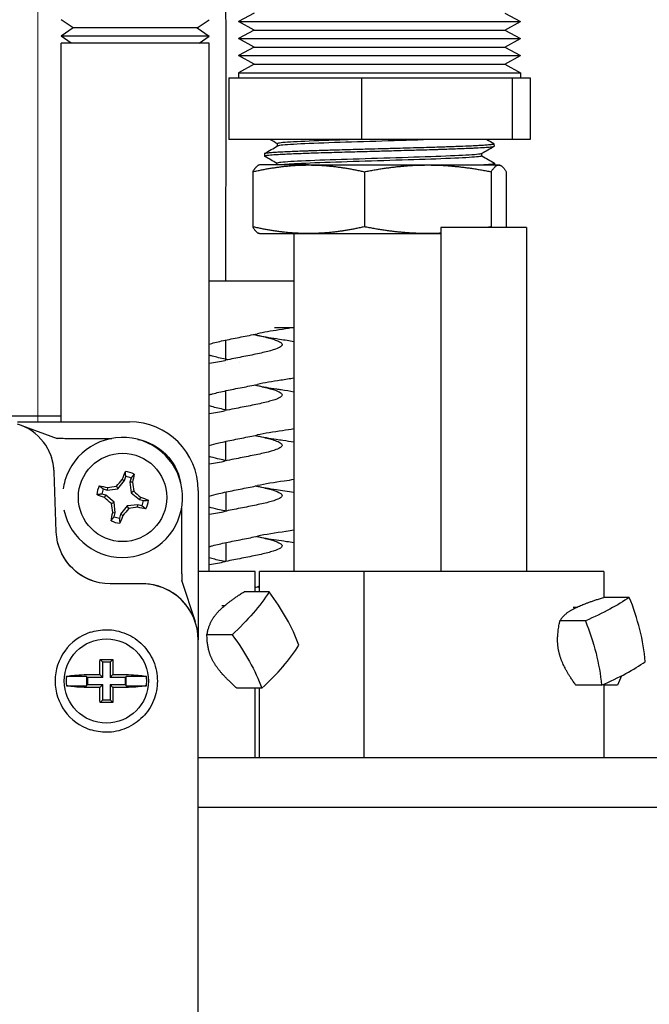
# Model space of a CAD drawing. Extents: x 1 to 669, y 0 to 417.
# Tile 67 of 256: x 115.75 to 118.05, y 267.82 to 271.41. Entities that reach past the tile are written whole.
import ezdxf

# ---------------------------------------------------------------- set-up
doc = ezdxf.new("R2010")
doc.units = 0
doc.header["$LTSCALE"] = 12
doc.header["$MEASUREMENT"] = 0
doc.layers.get('0').update_dxf_attribs({"linetype": 'CONTINUOUS'})
doc.layers.add('X', color=1, linetype='CONTINUOUS')

# ---------------------------------------------------------------- blocks, each defined once
blk = doc.blocks.new('GASTRAIN')
at = {"layer": 'X', "lineweight": 0}
blk.add_line((86.5487, 286.24), (86.5487, 283.5596), dxfattribs=at)

msp = doc.modelspace()

# ---------------------------------------------------------------- linework, layer by layer
at = {"layer": 'X'}
for p, q in [((116.60933, 271.43289), (116.55236, 271.40183)), ((117.52338, 271.43289), (117.58036, 271.40183)), ((115.94966, 271.37843), (115.90566, 271.40863)), ((116.40166, 271.37843), (116.44566, 271.40863)), ((116.55236, 271.40183), (117.5773, 271.40183)), ((116.60933, 271.37076), (116.55236, 271.40183)), ((117.52338, 271.37076), (117.58036, 271.40183)), ((117.5773, 271.40183), (117.58036, 271.40183)), ((115.94966, 271.37843), (115.90566, 271.34823)), ((115.97656, 271.37843), (115.94966, 271.37843)), ((116.40166, 271.37843), (115.97656, 271.37843)), ((116.40166, 271.37843), (116.44566, 271.34823)), ((116.60933, 271.37076), (116.55236, 271.33969)), ((116.60933, 271.37076), (117.52066, 271.37076)), ((117.52066, 271.37076), (117.52338, 271.37076)), ((117.52338, 271.37076), (117.58036, 271.33969)), ((115.9378, 271.34823), (115.90566, 271.34823)), ((115.94225, 271.32311), (115.90566, 271.34823)), ((115.9378, 271.32311), (115.90566, 271.32311)), ((115.90566, 269.94278), (115.90566, 271.32311)), ((116.44566, 271.34823), (115.9378, 271.34823)), ((116.44566, 271.32311), (115.9378, 271.32311)), ((116.40907, 271.32311), (116.44566, 271.34823)), ((116.44566, 269.39756), (116.44566, 271.32311)), ((116.55236, 271.33969), (117.5773, 271.33969)), ((116.60933, 271.30863), (116.55236, 271.33969)), ((117.52338, 271.30863), (117.58036, 271.33969)), ((117.5773, 271.33969), (117.58036, 271.33969)), ((116.60933, 271.30863), (116.55236, 271.27756)), ((116.60933, 271.30863), (117.52066, 271.30863)), ((117.52066, 271.30863), (117.52338, 271.30863)), ((117.52338, 271.30863), (117.58036, 271.27756)), ((116.55236, 271.27756), (117.5773, 271.27756)), ((116.60933, 271.2465), (116.55236, 271.27756)), ((116.60933, 271.2465), (116.55236, 271.21543)), ((116.60933, 271.2465), (117.52066, 271.2465)), ((117.52066, 271.2465), (117.52338, 271.2465)), ((117.52338, 271.2465), (117.58036, 271.27756)), ((117.52338, 271.2465), (117.58036, 271.21543)), ((117.5773, 271.27756), (117.58036, 271.27756)), ((116.55236, 271.21543), (117.58036, 271.21543)), ((116.55236, 271.21543), (116.55236, 271.19696)), ((117.58036, 271.21543), (117.58036, 271.19696)), ((116.51718, 271.19696), (117.00107, 271.19696)), ((116.51718, 271.19696), (116.51718, 270.97196)), ((117.00107, 271.19696), (117.55024, 271.19696)), ((117.00107, 271.19696), (117.00107, 270.97196)), ((117.55024, 271.19696), (117.61553, 271.19696)), ((117.55024, 271.19696), (117.55024, 270.97196)), ((117.61553, 271.19696), (117.61553, 270.97196)), ((117.00107, 270.97196), (116.51718, 270.97196)), ((116.69409, 270.948), (116.69409, 270.95662)), ((117.55024, 270.97196), (117.00107, 270.97196)), ((117.48394, 270.95661), (117.48425, 270.94661)), ((117.61553, 270.97196), (117.55024, 270.97196)), ((116.64766, 270.92089), (116.64735, 270.91091)), ((117.43975, 270.91196), (117.43975, 270.92059)), ((116.69187, 270.87896), (116.69187, 270.8852)), ((117.48616, 270.88519), (117.48636, 270.87896)), ((116.60397, 270.85433), (116.60397, 270.65359)), ((116.62886, 270.87896), (116.62624, 270.87801)), ((116.80768, 270.87896), (116.62886, 270.87896)), ((116.80768, 270.87896), (117.24258, 270.87896)), ((117.01139, 270.85433), (117.01139, 270.65359)), ((117.24258, 270.87896), (117.50126, 270.87896)), ((117.47378, 270.85433), (117.47378, 270.65359)), ((117.50126, 270.87896), (117.50386, 270.87896)), ((117.50386, 270.87896), (117.50647, 270.87801)), ((117.52874, 270.85433), (117.52874, 270.65359)), ((117.60285, 270.65126), (117.29035, 270.65126)), ((117.29035, 270.65126), (117.29035, 269.39756)), ((117.60285, 270.65126), (117.60285, 269.39756)), ((116.62886, 270.62896), (116.62624, 270.62991)), ((116.62886, 270.62896), (116.80768, 270.62896)), ((116.75386, 270.62896), (116.75386, 269.39756)), ((116.80768, 270.62896), (117.24258, 270.62896)), ((117.24258, 270.62896), (117.29035, 270.62896)), ((116.75386, 270.45547), (116.44566, 270.45547)), ((116.75386, 270.28507), (116.68417, 270.28507)), ((115.90566, 269.96326), (115.70611, 269.96326)), ((115.74665, 269.94278), (116.15525, 269.94278)), ((115.76225, 269.92897), (115.89065, 269.88224)), ((115.94147, 269.88229), (116.08985, 269.88229)), ((115.88012, 269.76047), (115.8801, 269.76078)), ((115.88774, 269.54215), (115.88012, 269.76047)), ((116.13722, 269.72853), (116.14143, 269.74298)), ((116.1604, 269.73745), (116.1562, 269.72301)), ((116.07467, 269.70328), (116.07384, 269.69373)), ((116.10726, 269.70798), (116.11274, 269.69801)), ((116.11274, 269.69801), (116.13722, 269.72853)), ((116.12872, 269.73296), (116.13722, 269.72853)), ((116.16574, 269.72218), (116.1562, 269.72301)), ((116.1562, 269.72301), (116.16047, 269.68411)), ((116.06831, 269.67476), (116.05387, 269.67897)), ((116.0594, 269.69794), (116.07384, 269.69373)), ((116.06389, 269.66626), (116.06831, 269.67476)), ((116.09884, 269.65028), (116.06831, 269.67476)), ((116.07384, 269.69373), (116.11274, 269.69801)), ((116.17044, 269.68959), (116.16047, 269.68411)), ((116.16047, 269.68411), (116.19099, 269.65962)), ((116.19542, 269.66813), (116.19099, 269.65962)), ((116.40525, 269.69278), (116.40525, 269.14758)), ((116.08887, 269.6448), (116.09884, 269.65028)), ((116.10311, 269.61138), (116.09884, 269.65028)), ((116.14657, 269.63638), (116.12209, 269.60585)), ((116.18547, 269.64065), (116.14657, 269.63638)), ((116.15205, 269.62641), (116.14657, 269.63638)), ((116.18464, 269.63111), (116.18547, 269.64065)), ((116.19991, 269.63645), (116.18547, 269.64065)), ((116.19099, 269.65962), (116.20544, 269.65542)), ((116.34475, 269.62739), (116.34475, 269.41695)), ((116.09357, 269.61221), (116.10311, 269.61138)), ((116.09891, 269.59694), (116.10311, 269.61138)), ((116.12209, 269.60585), (116.11788, 269.59141)), ((116.13059, 269.60143), (116.12209, 269.60585)), ((116.61316, 269.39756), (116.40525, 269.39756)), ((116.61316, 269.32329), (116.61316, 269.39756)), ((117.0091, 269.39756), (116.62886, 269.39756)), ((116.62886, 269.32329), (116.62886, 269.39756)), ((117.76367, 269.39756), (117.0091, 269.39756)), ((117.0091, 269.39756), (117.0091, 268.71756)), ((117.8841, 269.39756), (117.76367, 269.39756)), ((117.8841, 269.39756), (117.8841, 269.30291)), ((116.20059, 269.35223), (116.0844, 269.35223)), ((116.20141, 269.35223), (116.20059, 269.35223)), ((116.34493, 269.36526), (116.39405, 269.21436)), ((116.66383, 269.32329), (116.57242, 269.32329)), ((116.49101, 269.27256), (116.50187, 269.27256)), ((117.97695, 269.30291), (117.88404, 269.30291)), ((117.77303, 269.26758), (117.78766, 269.26758)), ((117.81714, 269.21703), (117.72423, 269.21703)), ((116.52874, 269.16673), (116.43733, 269.16673)), ((116.40525, 265.46155), (116.40525, 269.14758)), ((116.04736, 269.07626), (116.05732, 269.0663)), ((116.08388, 269.0663), (116.05732, 269.0663)), ((116.05732, 269.01118), (116.05732, 269.0663)), ((116.08388, 269.0663), (116.09384, 269.07626)), ((116.08388, 269.0663), (116.08388, 269.01118)), ((116.0208, 269.02153), (116.04698, 269.02153)), ((116.04698, 269.02153), (116.04698, 269.0477)), ((116.04698, 269.02153), (116.05732, 269.01118)), ((116.08388, 269.01118), (116.09422, 269.02153)), ((116.09422, 269.0477), (116.09422, 269.02153)), ((116.09422, 269.02153), (116.1204, 269.02153)), ((116.49101, 269.02256), (116.49452, 269.02256)), ((115.99848, 269.0149), (115.92464, 269.0149)), ((116.0022, 269.01118), (115.99848, 269.0149)), ((115.99848, 269.0149), (115.99848, 268.9809)), ((115.99848, 268.9809), (116.0022, 268.98463)), ((116.05732, 269.01118), (116.0022, 269.01118)), ((116.0022, 269.01118), (116.0022, 268.98463)), ((116.0022, 268.98463), (116.05732, 268.98463)), ((116.05732, 268.98463), (116.04698, 268.97428)), ((116.05732, 268.92951), (116.05732, 268.98463)), ((116.13899, 269.01118), (116.08388, 269.01118)), ((116.08388, 268.98463), (116.08388, 268.92951)), ((116.09422, 268.97428), (116.08388, 268.98463)), ((116.08388, 268.98463), (116.13899, 268.98463)), ((116.14272, 269.0149), (116.13899, 269.01118)), ((116.13899, 269.01118), (116.13899, 268.98463)), ((116.13899, 268.98463), (116.14272, 268.9809)), ((116.14272, 268.9809), (116.14272, 269.0149)), ((116.21656, 269.0149), (116.14272, 269.0149)), ((117.8756, 268.98224), (117.78269, 268.98224)), ((117.8841, 268.98596), (117.8841, 268.71756)), ((117.93479, 268.98224), (117.8841, 268.98224)), ((115.92464, 268.9809), (115.99848, 268.9809)), ((116.04698, 268.97428), (116.0208, 268.97428)), ((116.04698, 268.9481), (116.04698, 268.97428)), ((116.09422, 268.97428), (116.09422, 268.9481)), ((116.1204, 268.97428), (116.09422, 268.97428)), ((116.14272, 268.9809), (116.21656, 268.9809)), ((116.63725, 268.97182), (116.54584, 268.97182)), ((116.61316, 268.71756), (116.61316, 268.97182)), ((116.62886, 268.71756), (116.62886, 268.97182)), ((116.05732, 268.92951), (116.04736, 268.91955)), ((116.05732, 268.92951), (116.08388, 268.92951)), ((116.09384, 268.91955), (116.08388, 268.92951)), ((121.57109, 268.71756), (116.40525, 268.71756)), ((116.40525, 268.53826), (121.63039, 268.53826))]:
    msp.add_line(p, q, dxfattribs=at)
for centre, radius in [((116.12965, 269.66719), 0.161), ((116.0706, 268.9979), 0.15354)]:
    msp.add_circle(centre, radius, dxfattribs=at)
for centre, radius, start, end in [((116.15525, 269.69278), 0.25, 0, 90), ((116.12965, 269.66719), 0.21875, 192.05558, 163.76718), ((116.12965, 269.66719), 0.0948, 63.60432, 83.93005), ((116.12965, 269.66719), 0.07669, 66.3656, 81.16876), ((116.12965, 269.66719), 0.21875, 163.76718, 171.94442), ((116.12965, 269.66719), 0.0948, 153.60432, 173.93005), ((116.12965, 269.66719), 0.07669, 156.3656, 171.16876), ((116.12965, 269.66719), 0.07669, 336.3656, 351.16876), ((116.12965, 269.66719), 0.0948, 333.60432, 353.93005), ((116.12965, 269.66719), 0.07669, 246.3656, 261.16876), ((116.12965, 269.66719), 0.0948, 243.60432, 263.93005), ((116.0706, 268.9979), 0.18701, 108.40848, 251.59152), ((116.0706, 268.9979), 0.14694, 173.35605, 186.64395), ((116.0706, 268.9979), 0.14694, 360, 6.64395), ((116.0706, 268.9979), 0.14694, 353.35605, 360)]:
    msp.add_arc(centre, radius, start, end, dxfattribs=at)
for centre, major_axis, ratio, start_param, end_param in [((115.69119, 269.75374), (-0.13136, -0.13603), 0.9993381, 2.3739786, 3.6121447), ((115.69119, 269.75464), (-0.18493, 0.03939), 0.9948313, -2.8980094, -2.4556155), ((116.20045, 269.14744), (-0.14486, -0.14486), 0.999315, 2.3565371, 3.9266482), ((116.20191, 269.14786), (0.04541, -0.19933), 0.9943396, 1.8901414, 2.9188066), ((116.28975, 269.22584), (-0.45976, 0.39673), 0.5619584, -2.3553586, -1.940715), ((117.57081, 269.18552), (-0.28749, 0.53491), 0.6880216, -2.1323021, -1.7176586), ((116.27646, 269.0501), (0.53057, 0.29541), 0.4513955, -1.0968617, -0.6822182), ((117.52014, 269.02519), (0.58928, 0.14672), 0.2516876, -0.9873315, -0.5726879)]:
    msp.add_ellipse(centre, major_axis=major_axis, ratio=ratio, start_param=start_param, end_param=end_param, dxfattribs=at)
at = {"layer": 'X', "extrusion": (2.22628e-16, -2.71171e-31, -1)}
msp.add_ellipse((116.14778, 269.68532), major_axis=(0.13936, 0.13936), ratio=0.9987828, start_param=-0.593124, end_param=0.5931194, dxfattribs=at)
at = {"layer": 'X', "extrusion": (1.68564e-16, 2.60505e-17, -1)}
for centre, major_axis in [((116.13932, 269.66438), (0.05041, 0.17313)), ((116.11999, 269.67001), (-0.05041, -0.17313))]:
    msp.add_ellipse(centre, major_axis=major_axis, ratio=0.1736482, start_param=-1.2145844, end_param=-1.0268805, dxfattribs=at)
at = {"layer": 'X', "extrusion": (0, 0, -1)}
for centre, major_axis in [((116.11999, 269.67001), (-0.05041, -0.17313)), ((116.13932, 269.66438), (0.05041, 0.17313))]:
    msp.add_ellipse(centre, major_axis=major_axis, ratio=0.1736482, start_param=-2.1147121, end_param=-1.9270083, dxfattribs=at)
at = {"layer": 'X', "extrusion": (1.1914e-16, -3.46926e-16, -1)}
for centre, major_axis in [((116.12684, 269.65753), (0.17313, -0.05041)), ((116.13247, 269.67686), (-0.17313, 0.05041))]:
    msp.add_ellipse(centre, major_axis=major_axis, ratio=0.1736482, start_param=-2.1147121, end_param=-1.9270083, dxfattribs=at)
at = {"layer": 'X', "extrusion": (1.49579e-16, 3.30342e-16, -1)}
for centre, major_axis in [((116.12836, 269.67897), (0.17913, 0.01967)), ((116.13095, 269.65542), (-0.17913, -0.01967))]:
    msp.add_ellipse(centre, major_axis=major_axis, ratio=0.1736482, start_param=-1.8560885, end_param=-1.6697683, dxfattribs=at)
at = {"layer": 'X', "extrusion": (1.43698e-16, 5.66629e-17, -1)}
msp.add_ellipse((116.12043, 269.6746), major_axis=(0.11275, 0.14058), ratio=0.1737535, start_param=-1.47182, end_param=-1.2855012, dxfattribs=at)
at = {"layer": 'X', "extrusion": (6.60301e-17, -2.99211e-17, -1)}
msp.add_ellipse((116.14141, 269.66849), major_axis=(0.01967, -0.17913), ratio=0.173754, start_param=-1.8560915, end_param=-1.6697726, dxfattribs=at)
at = {"layer": 'X', "extrusion": (3.48905e-16, 3.61253e-16, -1)}
for centre, major_axis in [((116.13247, 269.67686), (-0.17313, 0.05041)), ((116.12684, 269.65753), (0.17313, -0.05041))]:
    msp.add_ellipse(centre, major_axis=major_axis, ratio=0.1736482, start_param=-1.2145844, end_param=-1.0268805, dxfattribs=at)
at = {"layer": 'X', "extrusion": (7.28143e-17, -1.84801e-16, -1)}
for centre, major_axis in [((116.12224, 269.65795), (-0.14057, 0.11275)), ((116.13707, 269.67644), (0.14057, -0.11275))]:
    msp.add_ellipse(centre, major_axis=major_axis, ratio=0.1736482, start_param=-1.4718244, end_param=-1.2855042, dxfattribs=at)
at = {"layer": 'X', "extrusion": (6.60309e-17, -2.9921e-17, -1)}
msp.add_ellipse((116.1179, 269.6659), major_axis=(-0.01967, 0.17913), ratio=0.1737519, start_param=-1.8560914, end_param=-1.6697726, dxfattribs=at)
at = {"layer": 'X', "extrusion": (1.43698e-16, 5.66626e-17, -1)}
msp.add_ellipse((116.13888, 269.65979), major_axis=(-0.11275, -0.14058), ratio=0.1737524, start_param=-1.4718201, end_param=-1.2855012, dxfattribs=at)
at = {"layer": 'X', "extrusion": (2.22628e-16, 1.25725e-30, -1)}
msp.add_ellipse((116.08453, 269.54915), major_axis=(-0.13683, -0.1417), ratio=0.9993381, start_param=-0.767614, end_param=0.767614, dxfattribs=at)
at = {"layer": 'X', "extrusion": (2.22628e-16, -2.95823e-31, -1)}
msp.add_ellipse((116.08433, 269.54894), major_axis=(0.14152, -0.13666), ratio=0.999707, start_param=1.0249269, end_param=2.1166657, dxfattribs=at)
at = {"layer": 'X', "extrusion": (2.22102e-16, 1.12791e-17, -1)}
msp.add_ellipse((116.16794, 269.24501), major_axis=(-0.53057, -0.29541), ratio=0.4513955, start_param=-2.4593745, end_param=-2.044731, dxfattribs=at)
at = {"layer": 'X', "extrusion": (2.18521e-16, -3.66677e-17, -1)}
msp.add_ellipse((117.46168, 269.25997), major_axis=(-0.58928, -0.14672), ratio=0.2516876, start_param=-2.5689047, end_param=-2.1542612, dxfattribs=at)
at = {"layer": 'X', "extrusion": (2.69888e-16, 1.20193e-17, -1)}
msp.add_ellipse((117.41101, 269.09964), major_axis=(0.28749, -0.53491), ratio=0.6880216, start_param=-1.4239341, end_param=-1.0092905, dxfattribs=at)
at = {"layer": 'X', "extrusion": (2.87363e-16, 3.61557e-17, -1)}
msp.add_ellipse((116.15465, 269.06928), major_axis=(0.45976, -0.39673), ratio=0.5619584, start_param=-1.2008776, end_param=-0.7862341, dxfattribs=at)
at = {"layer": 'X', "extrusion": (2.8042e-16, -3.13249e-17, -1)}
msp.add_ellipse((117.56177, 269.09964), major_axis=(-0.27129, -0.5433), ratio=0.6392189, start_param=-1.7333793, end_param=-1.6724333, dxfattribs=at)
at = {"layer": 'X'}
for points, knots in [([(116.44283, 275.7711), (116.46031, 274.66289), (116.47147, 273.52134), (116.49654, 272.1449), (116.50207, 271.862), (116.50667, 271.32733), (116.50602, 271.08049), (116.50533, 270.70963), (116.50521, 270.58257), (116.50518, 270.45547)], [0.0770227, 0.0770227, 0.0770227, 0.0770227, 3.5362084, 3.5362084, 4.4277527, 4.4277527, 5.1597037, 5.1597037, 5.5409706, 5.5409706, 5.5409706, 5.5409706]), ([(116.64766, 270.92089), (116.64767, 270.92127), (116.64838, 270.92166), (116.6506, 270.92227), (116.65167, 270.92249), (116.65511, 270.92308), (116.65788, 270.92344), (116.66578, 270.92427), (116.67137, 270.92474), (116.68342, 270.92562), (116.68951, 270.92601), (116.70368, 270.92685), (116.71188, 270.92729), (116.72497, 270.92793), (116.72927, 270.92813), (116.7361, 270.92843), (116.73853, 270.92853), (116.74956, 270.929), (116.75862, 270.92936), (116.77825, 270.93011), (116.78887, 270.9305), (116.8044, 270.93105), (116.80891, 270.9312), (116.82414, 270.93173), (116.83517, 270.9321), (116.85706, 270.93281), (116.86787, 270.93315), (116.88673, 270.93373), (116.89465, 270.93396), (116.91483, 270.93455), (116.92721, 270.9349), (116.95323, 270.93563), (116.96688, 270.93601), (116.99179, 270.9367), (117.00298, 270.93701), (117.02975, 270.93776), (117.04536, 270.93819), (117.06851, 270.93883), (117.07603, 270.93903), (117.09081, 270.93943), (117.09806, 270.93963), (117.12999, 270.94048), (117.15441, 270.94114), (117.19518, 270.94229), (117.21175, 270.94278), (117.24188, 270.94368), (117.25553, 270.94411), (117.27844, 270.94482), (117.28789, 270.94511), (117.3162, 270.94602), (117.33423, 270.94663), (117.3643, 270.94775), (117.37676, 270.94825), (117.3976, 270.94916), (117.40629, 270.94956), (117.41776, 270.95013), (117.42107, 270.9503), (117.43, 270.95076), (117.43537, 270.95106), (117.4473, 270.95178), (117.45347, 270.95219), (117.46272, 270.95293), (117.46619, 270.95324), (117.475, 270.95417), (117.47912, 270.95479), (117.4815, 270.95539)], [-6.6876532, -6.6876532, -6.6876532, -6.6876532, -6.5816639, -6.5816639, -6.518747, -6.518747, -6.4164111, -6.4164111, -6.2807872, -6.2807872, -6.1706713, -6.1706713, -6.0498554, -6.0498554, -5.9940256, -5.9940256, -5.9640572, -5.9640572, -5.8605278, -5.8605278, -5.7508676, -5.7508676, -5.7070778, -5.7070778, -5.6052193, -5.6052193, -5.5109881, -5.5109881, -5.4444581, -5.4444581, -5.3439143, -5.3439143, -5.2363867, -5.2363867, -5.149941, -5.149941, -5.030733, -5.030733, -4.973433, -4.973433, -4.9179819, -4.9179819, -4.7289693, -4.7289693, -4.5953583, -4.5953583, -4.4797817, -4.4797817, -4.3955841, -4.3955841, -4.2207542, -4.2207542, -4.0823052, -4.0823052, -3.9711625, -3.9711625, -3.9240328, -3.9240328, -3.8389167, -3.8389167, -3.7195875, -3.7195875, -3.6323648, -3.6323648, -3.4642854, -3.4642854, -3.4642854, -3.4642854]), ([(116.98446, 270.97196), (116.95599, 270.97107), (116.92826, 270.97017), (116.84843, 270.96746), (116.8013, 270.96563), (116.73065, 270.96198), (116.70719, 270.96015), (116.69547, 270.95776), (116.69409, 270.95719), (116.69409, 270.95662)], [0.816496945, 0.816496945, 0.816496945, 0.816496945, 0.8203125, 0.8203125, 0.828125, 0.828125, 0.8359375, 0.8359375, 0.838358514, 0.838358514, 0.838358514, 0.838358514]), ([(117.26474, 270.97196), (117.25881, 270.97174), (117.25276, 270.97153), (117.19444, 270.96949), (117.13517, 270.96766), (117.01575, 270.96401), (116.95571, 270.96218), (116.84843, 270.95853), (116.8013, 270.9567), (116.73065, 270.95305), (116.70719, 270.95122), (116.69645, 270.94903), (116.69525, 270.94866), (116.69461, 270.9483)], [0.803767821, 0.803767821, 0.803767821, 0.803767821, 0.8046875, 0.8046875, 0.8125, 0.8125, 0.8203125, 0.8203125, 0.828125, 0.828125, 0.8359375, 0.8359375, 0.837499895, 0.837499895, 0.837499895, 0.837499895]), ([(117.4815, 270.95539), (117.48199, 270.95551), (117.4824, 270.95564), (117.48335, 270.95597), (117.48372, 270.95619), (117.48403, 270.95664), (117.4839, 270.95688), (117.48349, 270.95712)], [-0.16396103, -0.16396103, -0.16396103, -0.16396103, -0.12929256, -0.12929256, -0.06837288, -0.06837288, -0.000001, -0.000001, -0.000001, -0.000001]), ([(117.48181, 270.94536), (117.47896, 270.94465), (117.47365, 270.94395), (117.46275, 270.94295), (117.45914, 270.94265), (117.44721, 270.94175), (117.43774, 270.94115), (117.42393, 270.9404), (117.42095, 270.94025), (117.413, 270.93985), (117.40789, 270.93961), (117.39406, 270.93898), (117.385, 270.9386), (117.36763, 270.93791), (117.35951, 270.9376), (117.34074, 270.9369), (117.32994, 270.93651), (117.30983, 270.93581), (117.30069, 270.9355), (117.28526, 270.935), (117.2791, 270.9348), (117.26488, 270.93436), (117.25677, 270.93411), (117.23577, 270.93349), (117.22272, 270.93311), (117.19859, 270.93242), (117.18761, 270.93211), (117.16278, 270.93141), (117.14886, 270.93102), (117.12396, 270.93032), (117.11302, 270.93002), (117.09491, 270.92952), (117.08777, 270.92932), (117.07137, 270.92887), (117.06211, 270.92863), (117.03876, 270.928), (117.02468, 270.92763), (116.9993, 270.92694), (116.98796, 270.92663), (116.96047, 270.92586), (116.94444, 270.9254), (116.91658, 270.92459), (116.90463, 270.92423), (116.88697, 270.9237), (116.88109, 270.92353), (116.861, 270.92292), (116.84716, 270.9225), (116.82297, 270.92172), (116.81246, 270.92137), (116.7923, 270.92066), (116.78264, 270.92031), (116.76383, 270.91958), (116.75472, 270.91921), (116.7423, 270.91868), (116.7386, 270.91852), (116.73084, 270.91818), (116.7268, 270.91799), (116.71387, 270.91739), (116.70557, 270.91697), (116.69195, 270.91621), (116.68637, 270.91586), (116.67185, 270.91486), (116.66429, 270.9142), (116.6566, 270.91328), (116.65477, 270.91303), (116.65186, 270.91256), (116.65072, 270.91233), (116.64849, 270.91178), (116.64769, 270.91146), (116.64724, 270.91088), (116.64737, 270.91063), (116.64781, 270.91037)], [-3.2757301, -3.2757301, -3.2757301, -3.2757301, -3.0749913, -3.0749913, -2.991718, -2.991718, -2.8269791, -2.8269791, -2.7836097, -2.7836097, -2.7149399, -2.7149399, -2.6061596, -2.6061596, -2.5181845, -2.5181845, -2.4106969, -2.4106969, -2.325826, -2.325826, -2.2710333, -2.2710333, -2.2011487, -2.2011487, -2.0931687, -2.0931687, -2.0053919, -2.0053919, -1.8968976, -1.8968976, -1.812915, -1.812915, -1.7583619, -1.7583619, -1.6878208, -1.6878208, -1.5802815, -1.5802815, -1.4926137, -1.4926137, -1.3657992, -1.3657992, -1.267782, -1.267782, -1.2179952, -1.2179952, -1.095775, -1.095775, -0.9963707, -0.9963707, -0.8978766, -0.8978766, -0.7958889, -0.7958889, -0.7510801, -0.7510801, -0.6992061, -0.6992061, -0.5789548, -0.5789548, -0.4815551, -0.4815551, -0.2983772, -0.2983772, -0.2284218, -0.2284218, -0.1655325, -0.1655325, -0.0717588, -0.0717588, -0.000001, -0.000001, -0.000001, -0.000001]), ([(117.43924, 270.9203), (117.43904, 270.92019), (117.4388, 270.92007), (117.43355, 270.91814), (117.41392, 270.91631), (117.34968, 270.91266), (117.30512, 270.91083), (117.20113, 270.90718), (117.14179, 270.90535), (117.02172, 270.9017), (116.9611, 270.89987), (116.85232, 270.89622), (116.80425, 270.89439), (116.73157, 270.89074), (116.70702, 270.88891), (116.69359, 270.88645), (116.69187, 270.88582), (116.69187, 270.8852)], [0.890148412, 0.890148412, 0.890148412, 0.890148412, 0.890625, 0.890625, 0.8984375, 0.8984375, 0.90625, 0.90625, 0.9140625, 0.9140625, 0.921875, 0.921875, 0.9296875, 0.9296875, 0.9375, 0.9375, 0.940193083, 0.940193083, 0.940193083, 0.940193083]), ([(117.48425, 270.94661), (117.48426, 270.94634), (117.48394, 270.94608), (117.48292, 270.94566), (117.48242, 270.94551), (117.48181, 270.94536)], [-6.65496674, -6.65496674, -6.65496674, -6.65496674, -6.58247626, -6.58247626, -6.53921368, -6.53921368, -6.53921368, -6.53921368]), ([(117.43975, 270.91196), (117.43975, 270.91165), (117.43933, 270.91134), (117.43355, 270.90921), (117.41392, 270.90738), (117.34968, 270.90373), (117.30512, 270.9019), (117.20113, 270.89825), (117.14179, 270.89642), (117.02172, 270.89277), (116.9611, 270.89094), (116.85232, 270.88729), (116.80425, 270.88546), (116.7369, 270.88208), (116.71447, 270.88052), (116.70236, 270.87896)], [0.889301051, 0.889301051, 0.889301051, 0.889301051, 0.890625, 0.890625, 0.8984375, 0.8984375, 0.90625, 0.90625, 0.9140625, 0.9140625, 0.921875, 0.921875, 0.9296875, 0.9296875, 0.936354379, 0.936354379, 0.936354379, 0.936354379]), ([(117.42468, 270.87896), (117.44073, 270.87979), (117.45383, 270.88059), (117.46742, 270.88173), (117.47065, 270.88204), (117.47818, 270.88289), (117.48161, 270.88343), (117.48371, 270.88396)], [-0.46953795, -0.46953795, -0.46953795, -0.46953795, -0.23475978, -0.23475978, -0.14807996, -0.14807996, -0.000001, -0.000001, -0.000001, -0.000001]), ([(117.48371, 270.88396), (117.4842, 270.88408), (117.48462, 270.88421), (117.48625, 270.88479), (117.4865, 270.88524), (117.48572, 270.88569)], [-0.16456597, -0.16456597, -0.16456597, -0.16456597, -0.12958854, -0.12958854, -0.000001, -0.000001, -0.000001, -0.000001]), ([(116.44566, 270.22591), (116.44863, 270.22683), (116.45177, 270.22774), (116.46204, 270.2306), (116.46969, 270.23253), (116.49449, 270.23838), (116.51314, 270.24225), (116.54244, 270.2481), (116.55229, 270.25004), (116.58216, 270.25589), (116.60192, 270.25976), (116.62056, 270.26373), (116.62082, 270.26379), (116.62107, 270.26384)], [-1.98562108, -1.98562108, -1.98562108, -1.98562108, -1.9492368, -1.9492368, -1.87252392, -1.87252392, -1.71741095, -1.71741095, -1.6407548, -1.6407548, -1.4855368, -1.4855368, -1.48335848, -1.48335848, -1.48335848, -1.48335848]), ([(116.60753, 270.26101), (116.61742, 270.25898), (116.62697, 270.25696), (116.64463, 270.253), (116.65272, 270.25107), (116.67436, 270.24547), (116.68607, 270.24182), (116.69992, 270.23592), (116.70397, 270.2337), (116.70953, 270.22925), (116.71104, 270.22703), (116.71123, 270.2248)], [-0.80252525, -0.80252525, -0.80252525, -0.80252525, -0.72142758, -0.72142758, -0.64440478, -0.64440478, -0.49799243, -0.49799243, -0.40909454, -0.40909454, -0.32032306, -0.32032306, -0.32032306, -0.32032306]), ([(116.61942, 270.25854), (116.64038, 270.25411), (116.66489, 270.24994), (116.69425, 270.24548), (116.69789, 270.24494), (116.70155, 270.2444)], [0, 0, 0, 0, 0.08999839, 0.08999839, 0.10259862, 0.10259862, 0.10259862, 0.10259862]), ([(116.71123, 270.2248), (116.71148, 270.22194), (116.70957, 270.21909), (116.7016, 270.2134), (116.69562, 270.21059), (116.6825, 270.20583), (116.67637, 270.2039), (116.6559, 270.19814), (116.63963, 270.19436), (116.61257, 270.1886), (116.60313, 270.18667), (116.57429, 270.18092), (116.55449, 270.17714), (116.52542, 270.17139), (116.51588, 270.16947), (116.50556, 270.16731), (116.50446, 270.16708), (116.50336, 270.16685)], [-0.7716025, -0.7716025, -0.7716025, -0.7716025, -0.65758241, -0.65758241, -0.54475413, -0.54475413, -0.46783204, -0.46783204, -0.31523779, -0.31523779, -0.23837468, -0.23837468, -0.08603905, -0.08603905, -0.00923817, -0.00923817, -0.000001, -0.000001, -0.000001, -0.000001]), ([(116.50512, 270.17082), (116.48734, 270.17457), (116.47109, 270.1783), (116.45317, 270.18318), (116.44929, 270.1843), (116.44566, 270.18542)], [-0.94692842, -0.94692842, -0.94692842, -0.94692842, -0.7978929, -0.7978929, -0.75354822, -0.75354822, -0.75354822, -0.75354822]), ([(116.51376, 270.16901), (116.51141, 270.1695), (116.50907, 270.16998), (116.50624, 270.17058), (116.50572, 270.17069), (116.50521, 270.1708)], [-0.753290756, -0.753290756, -0.753290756, -0.753290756, -0.733999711, -0.733999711, -0.729690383, -0.729690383, -0.729690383, -0.729690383]), ([(116.44566, 270.04135), (116.44946, 270.04252), (116.45354, 270.04369), (116.46504, 270.0468), (116.47285, 270.04873), (116.49784, 270.05453), (116.51638, 270.05835), (116.54551, 270.06414), (116.55541, 270.06607), (116.58455, 270.07179), (116.60353, 270.07553), (116.62119, 270.0793)], [-1.9860771, -1.9860771, -1.9860771, -1.9860771, -1.93948366, -1.93948366, -1.86270948, -1.86270948, -1.70993009, -1.70993009, -1.63310519, -1.63310519, -1.48352833, -1.48352833, -1.48352833, -1.48352833]), ([(116.61031, 270.07701), (116.61334, 270.07639), (116.61633, 270.07577), (116.62841, 270.07322), (116.63711, 270.0713), (116.66188, 270.06548), (116.67606, 270.06161), (116.69458, 270.05501), (116.70051, 270.05231), (116.70876, 270.04685), (116.71099, 270.04411), (116.71123, 270.04137)], [-2.44311916, -2.44311916, -2.44311916, -2.44311916, -2.41817136, -2.41817136, -2.34150483, -2.34150483, -2.18607822, -2.18607822, -2.07796352, -2.07796352, -1.96849571, -1.96849571, -1.96849571, -1.96849571]), ([(116.61941, 270.07512), (116.64035, 270.0707), (116.66485, 270.06652), (116.69626, 270.06175), (116.70199, 270.0609), (116.7078, 270.06006)], [0, 0, 0, 0, 0.09000933, 0.09000933, 0.10980834, 0.10980834, 0.10980834, 0.10980834]), ([(116.71123, 270.04137), (116.71148, 270.03859), (116.70968, 270.03582), (116.70208, 270.03024), (116.69631, 270.02746), (116.6835, 270.02273), (116.67742, 270.02079), (116.65708, 270.01501), (116.64084, 270.0112), (116.60482, 270.00351), (116.5854, 269.99971), (116.55575, 269.99393), (116.54583, 269.992), (116.52476, 269.98783), (116.51376, 269.98562), (116.50325, 269.9834)], [-0.77212859, -0.77212859, -0.77212859, -0.77212859, -0.66118997, -0.66118997, -0.54979874, -0.54979874, -0.47253006, -0.47253006, -0.31915395, -0.31915395, -0.16593498, -0.16593498, -0.08889311, -0.08889311, -0.000001, -0.000001, -0.000001, -0.000001]), ([(116.50522, 269.98623), (116.50464, 269.98635), (116.50405, 269.98648), (116.48505, 269.99051), (116.46836, 269.99438), (116.45133, 269.99915), (116.44842, 270), (116.44566, 270.00085)], [-0.9471246, -0.9471246, -0.9471246, -0.9471246, -0.94221622, -0.94221622, -0.78716967, -0.78716967, -0.75343993, -0.75343993, -0.75343993, -0.75343993]), ([(115.88717, 269.8835), (115.88797, 269.88346), (115.88872, 269.88343), (115.88942, 269.8834), (115.89026, 269.88336), (115.89103, 269.88333), (115.89173, 269.8833), (115.89259, 269.88326), (115.89334, 269.88323), (115.89398, 269.88321), (115.89427, 269.8832), (115.89503, 269.88316), (115.89559, 269.88314), (115.89682, 269.8831), (115.89797, 269.88306), (115.89905, 269.88302), (115.89955, 269.883), (115.89997, 269.88299), (115.90049, 269.88297), (115.90172, 269.88293), (115.903, 269.88289), (115.90434, 269.88284), (115.90472, 269.88283), (115.90509, 269.88282), (115.90548, 269.88281), (115.90606, 269.88279), (115.90662, 269.88277), (115.90728, 269.88275), (115.9112, 269.88264), (115.91524, 269.88255), (115.9194, 269.88248), (115.92078, 269.88246), (115.92212, 269.88243), (115.92359, 269.88241), (115.92949, 269.88233), (115.93545, 269.88229), (115.94147, 269.88229)], [0.08027267, 0.08027267, 0.08027267, 0.08027267, 0.125, 0.125, 0.125, 0.17924179, 0.17924179, 0.17924179, 0.24609375, 0.24609375, 0.24609375, 0.27658412, 0.27658412, 0.27658412, 0.34375, 0.34375, 0.34375, 0.375, 0.375, 0.375, 0.44842266, 0.44842266, 0.44842266, 0.46875, 0.46875, 0.46875, 0.5, 0.5, 0.5, 0.6875, 0.6875, 0.6875, 0.75, 0.75, 0.75, 1, 1, 1, 1]), ([(116.44566, 269.85677), (116.45559, 269.85983), (116.46735, 269.86288), (116.48889, 269.86789), (116.49776, 269.86983), (116.52541, 269.87564), (116.54504, 269.87948), (116.58419, 269.88715), (116.60333, 269.89091), (116.62113, 269.89472)], [-1.98591338, -1.98591338, -1.98591338, -1.98591338, -1.86435566, -1.86435566, -1.78729056, -1.78729056, -1.63401074, -1.63401074, -1.48324138, -1.48324138, -1.48324138, -1.48324138]), ([(116.61308, 269.89302), (116.61454, 269.89271), (116.616, 269.89241), (116.63582, 269.88825), (116.65254, 269.88442), (116.67368, 269.87864), (116.68001, 269.87672), (116.69366, 269.87198), (116.69998, 269.86917), (116.70866, 269.86354), (116.71099, 269.86075), (116.71123, 269.85794)], [-2.44307283, -2.44307283, -2.44307283, -2.44307283, -2.43093961, -2.43093961, -2.27716046, -2.27716046, -2.20040402, -2.20040402, -2.0879769, -2.0879769, -1.97608035, -1.97608035, -1.97608035, -1.97608035]), ([(116.61943, 269.89169), (116.6402, 269.8873), (116.66454, 269.88314), (116.69803, 269.87804), (116.70605, 269.87686), (116.71419, 269.8757)], [0, 0, 0, 0, 0.08955754, 0.08955754, 0.11705791, 0.11705791, 0.11705791, 0.11705791]), ([(116.71123, 269.85794), (116.71148, 269.85515), (116.70967, 269.85237), (116.70209, 269.84683), (116.69641, 269.84408), (116.67856, 269.83746), (116.66487, 269.83362), (116.64067, 269.82782), (116.63205, 269.8259), (116.60491, 269.8201), (116.58537, 269.81626), (116.5556, 269.81047), (116.54568, 269.80854), (116.52466, 269.80439), (116.51371, 269.80218), (116.50325, 269.79997)], [-0.77213314, -0.77213314, -0.77213314, -0.77213314, -0.66089216, -0.66089216, -0.55098061, -0.55098061, -0.39668902, -0.39668902, -0.31969088, -0.31969088, -0.16555205, -0.16555205, -0.0884975, -0.0884975, -0.000001, -0.000001, -0.000001, -0.000001]), ([(116.50536, 269.80162), (116.50431, 269.80185), (116.50326, 269.80207), (116.49312, 269.80423), (116.48443, 269.80617), (116.46479, 269.81085), (116.45449, 269.81356), (116.44566, 269.81628)], [-0.9470771, -0.9470771, -0.9470771, -0.9470771, -0.9382771, -0.9382771, -0.86137832, -0.86137832, -0.75309715, -0.75309715, -0.75309715, -0.75309715]), ([(116.44566, 269.67221), (116.45573, 269.67531), (116.46769, 269.67839), (116.48949, 269.68345), (116.49839, 269.6854), (116.52619, 269.69123), (116.54595, 269.69508), (116.57571, 269.70092), (116.58558, 269.70286), (116.60418, 269.7066), (116.61287, 269.70838), (116.62124, 269.71017)], [-1.98635525, -1.98635525, -1.98635525, -1.98635525, -1.86304501, -1.86304501, -1.78591064, -1.78591064, -1.63181356, -1.63181356, -1.55473286, -1.55473286, -1.4835538, -1.4835538, -1.4835538, -1.4835538]), ([(116.6158, 269.70902), (116.61646, 269.70888), (116.61713, 269.70874), (116.63609, 269.70475), (116.65273, 269.70095), (116.68077, 269.69327), (116.6919, 269.68947), (116.7032, 269.68379), (116.70604, 269.68196), (116.70999, 269.67824), (116.71107, 269.67638), (116.71123, 269.67451)], [-2.44324587, -2.44324587, -2.44324587, -2.44324587, -2.43769464, -2.43769464, -2.28437436, -2.28437436, -2.13153663, -2.13153663, -2.05803483, -2.05803483, -1.98363786, -1.98363786, -1.98363786, -1.98363786]), ([(116.61953, 269.70824), (116.64037, 269.70383), (116.66476, 269.69967), (116.70033, 269.69426), (116.71051, 269.69277), (116.72085, 269.69132)], [0, 0, 0, 0, 0.08960181, 0.08960181, 0.12433602, 0.12433602, 0.12433602, 0.12433602]), ([(116.71123, 269.67451), (116.71156, 269.67081), (116.70826, 269.66715), (116.69476, 269.65973), (116.68466, 269.65604), (116.66507, 269.6504), (116.65769, 269.64849), (116.63359, 269.64268), (116.61526, 269.63882), (116.58621, 269.63301), (116.5764, 269.63109), (116.54658, 269.62529), (116.5267, 269.62143), (116.50638, 269.6172), (116.50473, 269.61685), (116.5031, 269.61651)], [-0.77279373, -0.77279373, -0.77279373, -0.77279373, -0.62522153, -0.62522153, -0.47706723, -0.47706723, -0.40045905, -0.40045905, -0.24540225, -0.24540225, -0.16873569, -0.16873569, -0.01379616, -0.01379616, -0.000001, -0.000001, -0.000001, -0.000001]), ([(116.50549, 269.61703), (116.50449, 269.61724), (116.50349, 269.61745), (116.4934, 269.6196), (116.4847, 269.62154), (116.46495, 269.62623), (116.45456, 269.62897), (116.44566, 269.63171)], [-0.94738455, -0.94738455, -0.94738455, -0.94738455, -0.93901121, -0.93901121, -0.86213973, -0.86213973, -0.75304301, -0.75304301, -0.75304301, -0.75304301]), ([(116.44566, 269.48763), (116.4495, 269.48882), (116.45361, 269.49), (116.47243, 269.49509), (116.48949, 269.49896), (116.51739, 269.50481), (116.52695, 269.50674), (116.5564, 269.51259), (116.57656, 269.51646), (116.60464, 269.52212), (116.61308, 269.52386), (116.62122, 269.5256)], [-1.98588617, -1.98588617, -1.98588617, -1.98588617, -1.93902125, -1.93902125, -1.78404918, -1.78404918, -1.70732301, -1.70732301, -1.55223528, -1.55223528, -1.48324541, -1.48324541, -1.48324541, -1.48324541]), ([(116.61851, 269.52502), (116.62737, 269.52316), (116.63587, 269.52129), (116.65217, 269.51749), (116.65987, 269.51557), (116.68092, 269.50979), (116.69206, 269.50599), (116.70333, 269.50029), (116.70615, 269.49844), (116.71002, 269.49476), (116.71107, 269.49292), (116.71123, 269.49109)], [-2.44336542, -2.44336542, -2.44336542, -2.44336542, -2.36864434, -2.36864434, -2.29182369, -2.29182369, -2.13848661, -2.13848661, -2.06480317, -2.06480317, -1.99151602, -1.99151602, -1.99151602, -1.99151602]), ([(116.6196, 269.52479), (116.64062, 269.52035), (116.66517, 269.51617), (116.70278, 269.51045), (116.71487, 269.50871), (116.72717, 269.507)], [0, 0, 0, 0, 0.09043856, 0.09043856, 0.13147225, 0.13147225, 0.13147225, 0.13147225]), ([(116.71123, 269.49109), (116.7114, 269.48921), (116.71063, 269.48733), (116.70723, 269.48355), (116.7046, 269.48166), (116.69394, 269.47593), (116.68324, 269.47213), (116.66274, 269.46636), (116.65518, 269.46443), (116.63088, 269.45866), (116.61266, 269.45486), (116.58373, 269.4491), (116.57386, 269.44717), (116.54429, 269.44141), (116.52475, 269.43762), (116.50533, 269.43355), (116.50421, 269.43332), (116.50311, 269.43308)], [-0.77246672, -0.77246672, -0.77246672, -0.77246672, -0.69747408, -0.69747408, -0.62200106, -0.62200106, -0.46889311, -0.46889311, -0.39190194, -0.39190194, -0.23896576, -0.23896576, -0.16202866, -0.16202866, -0.00934711, -0.00934711, -0.000001, -0.000001, -0.000001, -0.000001]), ([(116.34475, 269.41695), (116.34475, 269.41407), (116.34476, 269.41108), (116.34478, 269.40797), (116.3448, 269.40525), (116.34483, 269.40244), (116.34487, 269.39956), (116.34487, 269.39915), (116.34488, 269.39869), (116.34488, 269.39832), (116.34496, 269.39317), (116.34505, 269.38861), (116.34517, 269.38447), (116.34518, 269.38387), (116.3452, 269.38325), (116.34521, 269.38272), (116.34523, 269.38204), (116.34525, 269.38136), (116.34527, 269.38067), (116.34538, 269.3771), (116.3455, 269.37342), (116.34566, 269.36963), (116.34567, 269.36936), (116.34567, 269.36933), (116.34568, 269.36924), (116.34569, 269.36894), (116.34572, 269.36846), (116.34576, 269.36777), (116.34577, 269.36765), (116.34578, 269.36748), (116.34579, 269.36739), (116.34583, 269.36686), (116.34585, 269.3663), (116.34588, 269.36562), (116.34589, 269.36539), (116.3459, 269.36515), (116.34591, 269.36491), (116.34593, 269.36436), (116.34594, 269.36415), (116.34595, 269.36361), (116.34597, 269.36316), (116.34598, 269.36261), (116.346, 269.36199)], [0.00007304, 0.00007304, 0.00007304, 0.00007304, 0.125, 0.125, 0.125, 0.234375, 0.234375, 0.234375, 0.25, 0.25, 0.25, 0.46875, 0.46875, 0.46875, 0.5, 0.5, 0.5, 0.53959954, 0.53959954, 0.53959954, 0.74609375, 0.74609375, 0.74609375, 0.76074219, 0.76074219, 0.76074219, 0.8046875, 0.8046875, 0.8046875, 0.81222539, 0.81222539, 0.81222539, 0.85648946, 0.85648946, 0.85648946, 0.87109375, 0.87109375, 0.87109375, 0.90331836, 0.90331836, 0.90331836, 0.93021038, 0.93021038, 0.93021038, 0.93021038]), ([(116.50282, 269.43302), (116.49391, 269.43492), (116.48536, 269.43682), (116.4691, 269.44067), (116.46148, 269.4426), (116.45143, 269.44541), (116.44847, 269.44627), (116.44566, 269.44714)], [-0.94680002, -0.94680002, -0.94680002, -0.94680002, -0.87123893, -0.87123893, -0.79440742, -0.79440742, -0.76001843, -0.76001843, -0.76001843, -0.76001843]), ([(116.01154, 269.17534), (116.03099, 269.18175), (116.05136, 269.18489), (116.09457, 269.1848), (116.11971, 269.17984), (116.16545, 269.16049), (116.18607, 269.14612), (116.21848, 269.11337), (116.23263, 269.09272), (116.25163, 269.04696), (116.25647, 269.02181), (116.25647, 268.9979)], [-1.45056973, -1.45056973, -1.45056973, -1.45056973, -1.30287111, -1.30287111, -1.11890408, -1.11890408, -0.93493706, -0.93493706, -0.75278944, -0.75278944, -0.57064183, -0.57064183, -0.57064183, -0.57064183]), ([(116.04736, 269.07626), (116.05531, 269.07632), (116.06315, 269.07635), (116.0706, 269.07635), (116.07805, 269.07635), (116.08589, 269.07632), (116.09384, 269.07626)], [1.76885167, 1.76885167, 1.76885167, 1.76885167, 1.82563115, 1.82563115, 1.82563115, 1.88241063, 1.88241063, 1.88241063, 1.88241063]), ([(115.92464, 269.0149), (115.92494, 269.01498), (115.92524, 269.01506), (115.93039, 269.01632), (115.93877, 269.0176), (115.95642, 269.01939), (115.96882, 269.02024), (115.99234, 269.02123), (116.00775, 269.02153), (116.0208, 269.02153)], [1.60494954, 1.60494954, 1.60494954, 1.60494954, 1.61093993, 1.61093993, 1.70490259, 1.70490259, 1.79880938, 1.79880938, 1.8982544, 1.8982544, 1.8982544, 1.8982544]), ([(116.1204, 269.02153), (116.13345, 269.02153), (116.14886, 269.02123), (116.17238, 269.02024), (116.18478, 269.01939), (116.20243, 269.0176), (116.21081, 269.01632), (116.21596, 269.01506), (116.21626, 269.01498), (116.21656, 269.0149)], [0.11950741, 0.11950741, 0.11950741, 0.11950741, 0.21895243, 0.21895243, 0.31285921, 0.31285921, 0.40682188, 0.40682188, 0.41281227, 0.41281227, 0.41281227, 0.41281227]), ([(116.25647, 268.9979), (116.25647, 268.97418), (116.2517, 268.9492), (116.23296, 268.9037), (116.219, 268.88314), (116.18677, 268.85021), (116.16606, 268.83565), (116.12006, 268.81604), (116.09475, 268.81101), (116.05136, 268.81092), (116.03099, 268.81406), (116.01154, 268.82046)], [-2.33044186, -2.33044186, -2.33044186, -2.33044186, -2.14967013, -2.14967013, -1.96889839, -1.96889839, -1.78355999, -1.78355999, -1.59822159, -1.59822159, -1.45056973, -1.45056973, -1.45056973, -1.45056973]), ([(116.0208, 268.97428), (116.00775, 268.97428), (115.99234, 268.97457), (115.96882, 268.97557), (115.95642, 268.97641), (115.93877, 268.97821), (115.93039, 268.97949), (115.92524, 268.98075), (115.92494, 268.98082), (115.92464, 268.9809)], [0.11950741, 0.11950741, 0.11950741, 0.11950741, 0.21895243, 0.21895243, 0.31285921, 0.31285921, 0.40682188, 0.40682188, 0.41281227, 0.41281227, 0.41281227, 0.41281227]), ([(116.21656, 268.9809), (116.21626, 268.98082), (116.21596, 268.98075), (116.21081, 268.97949), (116.20243, 268.97821), (116.18478, 268.97641), (116.17238, 268.97557), (116.14886, 268.97457), (116.13345, 268.97428), (116.1204, 268.97428)], [1.60494954, 1.60494954, 1.60494954, 1.60494954, 1.61093993, 1.61093993, 1.70490259, 1.70490259, 1.79880938, 1.79880938, 1.8982544, 1.8982544, 1.8982544, 1.8982544]), ([(116.09384, 268.91955), (116.08589, 268.91948), (116.07805, 268.91946), (116.0706, 268.91946), (116.06315, 268.91946), (116.05531, 268.91948), (116.04736, 268.91955)], [1.76885167, 1.76885167, 1.76885167, 1.76885167, 1.82563115, 1.82563115, 1.82563115, 1.88241063, 1.88241063, 1.88241063, 1.88241063])]:
    msp.add_open_spline(points, degree=3, knots=knots, dxfattribs=at)
for points in [[(116.69409, 270.95632), (116.68508, 270.96154), (116.67606, 270.96675), (116.66705, 270.97196)], [(117.45782, 270.97196), (117.46638, 270.96701), (117.47493, 270.96207), (117.48349, 270.95712)], [(116.64814, 270.92143), (116.66363, 270.93039), (116.67912, 270.93934), (116.69461, 270.9483)], [(117.48378, 270.94605), (117.46893, 270.93746), (117.45408, 270.92888), (117.43924, 270.9203)], [(116.69187, 270.88489), (116.67719, 270.89339), (116.6625, 270.90188), (116.64781, 270.91037)], [(117.43975, 270.91226), (117.45507, 270.9034), (117.47039, 270.89455), (117.48572, 270.88569)], [(116.69994, 270.27762), (116.67122, 270.27333), (116.64391, 270.26873), (116.62107, 270.26384)], [(116.70023, 270.27766), (116.70013, 270.27764), (116.70004, 270.27763), (116.69994, 270.27762)], [(116.74495, 270.28507), (116.73181, 270.2826), (116.71669, 270.28012), (116.70023, 270.27766)], [(116.50518, 270.24053), (116.50519, 270.2161), (116.5052, 270.19167), (116.50521, 270.16724)], [(116.70186, 270.24436), (116.70176, 270.24437), (116.70165, 270.24439), (116.70155, 270.2444)], [(116.70186, 270.24436), (116.72132, 270.24149), (116.73901, 270.23857), (116.75386, 270.23566)], [(116.44566, 270.15643), (116.4665, 270.15974), (116.48613, 270.16321), (116.50336, 270.16685)], [(116.50522, 270.15427), (116.50522, 270.15426), (116.50522, 270.15426), (116.50522, 270.15426)], [(116.55733, 270.16031), (116.55733, 270.16031), (116.55733, 270.16031), (116.55733, 270.16031)], [(116.7062, 270.09397), (116.67525, 270.08943), (116.6457, 270.08454), (116.62119, 270.0793)], [(116.70628, 270.09398), (116.70625, 270.09398), (116.70623, 270.09397), (116.7062, 270.09397)], [(116.75386, 270.10181), (116.74005, 270.09919), (116.72393, 270.09657), (116.70628, 270.09398)], [(116.70801, 270.06003), (116.70794, 270.06004), (116.70787, 270.06005), (116.70779, 270.06006)], [(116.70801, 270.06003), (116.72486, 270.05758), (116.74037, 270.0551), (116.75386, 270.05263)], [(116.50527, 270.05598), (116.50529, 270.03193), (116.5053, 270.00788), (116.50532, 269.98383)], [(116.44566, 269.973), (116.46645, 269.9763), (116.48604, 269.97976), (116.50325, 269.9834)], [(116.511, 269.98502), (116.50909, 269.98541), (116.5072, 269.98581), (116.50532, 269.98621)], [(116.75386, 269.91689), (116.74156, 269.9147), (116.72768, 269.91251), (116.71266, 269.91035)], [(115.89065, 269.88224), (115.89066, 269.88223), (115.89067, 269.88223), (115.89069, 269.88222)], [(116.71262, 269.91034), (116.67922, 269.90552), (116.64727, 269.90031), (116.62113, 269.89472)], [(116.71266, 269.91035), (116.71265, 269.91035), (116.71264, 269.91034), (116.71262, 269.91034)], [(116.5054, 269.87143), (116.50542, 269.84776), (116.50543, 269.8241), (116.50545, 269.80043)], [(116.71423, 269.87569), (116.71421, 269.87569), (116.7142, 269.87569), (116.71419, 269.8757)], [(116.71423, 269.87569), (116.72855, 269.87364), (116.7419, 269.87158), (116.75386, 269.86952)], [(116.44566, 269.78956), (116.46649, 269.79287), (116.48607, 269.79634), (116.50325, 269.79997)], [(116.50825, 269.80102), (116.50731, 269.80121), (116.50638, 269.80141), (116.50545, 269.80161)], [(116.71873, 269.72665), (116.68308, 269.72158), (116.64898, 269.7161), (116.62124, 269.71017)], [(116.71885, 269.72666), (116.71881, 269.72666), (116.71877, 269.72665), (116.71873, 269.72665)], [(116.75386, 269.73205), (116.74315, 269.73025), (116.7314, 269.72845), (116.71885, 269.72666)], [(116.50553, 269.68689), (116.50555, 269.66361), (116.50557, 269.64032), (116.50558, 269.61703)], [(116.72085, 269.69132), (116.73259, 269.68967), (116.74367, 269.68801), (116.75386, 269.68634)], [(116.44566, 269.60613), (116.46642, 269.60943), (116.48594, 269.61288), (116.5031, 269.61651)], [(116.72543, 269.54303), (116.68734, 269.5377), (116.65065, 269.53189), (116.62122, 269.5256)], [(116.72552, 269.54304), (116.72549, 269.54303), (116.72546, 269.54303), (116.72543, 269.54303)], [(116.75386, 269.54726), (116.74501, 269.54585), (116.73552, 269.54444), (116.72552, 269.54304)], [(116.50565, 269.50235), (116.50566, 269.47944), (116.50568, 269.45653), (116.50569, 269.43363)], [(116.72733, 269.50698), (116.72727, 269.50699), (116.72722, 269.50699), (116.72717, 269.507)], [(116.72733, 269.50698), (116.73663, 269.50569), (116.74551, 269.50439), (116.75386, 269.50309)], [(116.44566, 269.42269), (116.46647, 269.42601), (116.48598, 269.42946), (116.50311, 269.43308)], [(116.61316, 269.33932), (116.61589, 269.33989), (116.6186, 269.34047), (116.62127, 269.34104)], [(116.62121, 269.34102), (116.62379, 269.34048), (116.62634, 269.33993), (116.62886, 269.33938)], [(116.62121, 269.34102), (116.62371, 269.3405), (116.62626, 269.33998), (116.62886, 269.33947)], [(116.62886, 269.34261), (116.62628, 269.34209), (116.62375, 269.34157), (116.62127, 269.34104)], [(116.04698, 269.0477), (116.04698, 269.05671), (116.04712, 269.06684), (116.04736, 269.07626)], [(116.09384, 269.07626), (116.09408, 269.06684), (116.09422, 269.05671), (116.09422, 269.0477)], [(116.04736, 268.91955), (116.04712, 268.92897), (116.04698, 268.93909), (116.04698, 268.9481)], [(116.09422, 268.9481), (116.09422, 268.93909), (116.09408, 268.92896), (116.09384, 268.91955)]]:
    msp.add_open_spline(points, degree=3, dxfattribs=at)
for points, weights in [([(116.60397, 270.85433), (116.71314, 270.87896), (116.80768, 270.87896)], [1.77158221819, 1.90861457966, 1.90861457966]), ([(116.62624, 270.87801), (116.61587, 270.87423), (116.60397, 270.85433)], [1.90293232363, 1.88071022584, 1.77158221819]), ([(116.80768, 270.87896), (116.90222, 270.87896), (117.01139, 270.85433)], [1.90861457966, 1.90861457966, 1.77158221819]), ([(117.01139, 270.85433), (117.13529, 270.87896), (117.24258, 270.87896)], [1.77158221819, 1.90861457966, 1.90861457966]), ([(117.24258, 270.87896), (117.34988, 270.87896), (117.47378, 270.85433)], [1.90861457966, 1.90861457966, 1.77158221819]), ([(117.47378, 270.85433), (117.4885, 270.87896), (117.50126, 270.87896)], [1.77158221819, 1.90861457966, 1.90861457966]), ([(117.50126, 270.87896), (117.51401, 270.87896), (117.52874, 270.85433)], [1.90861457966, 1.90861457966, 1.77158221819]), ([(116.80768, 270.62896), (116.71314, 270.62896), (116.60397, 270.65359)], [1.90861457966, 1.90861457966, 1.77158221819]), ([(116.60397, 270.65359), (116.61587, 270.63368), (116.62624, 270.62991)], [1.77158221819, 1.88071022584, 1.90293232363]), ([(117.01139, 270.65359), (116.90222, 270.62896), (116.80768, 270.62896)], [1.77158221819, 1.90861457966, 1.90861457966]), ([(117.24258, 270.62896), (117.13529, 270.62896), (117.01139, 270.65359)], [1.90861457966, 1.90861457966, 1.77158221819]), ([(117.47378, 270.65359), (117.46774, 270.65239), (117.46179, 270.65126)], [1.77158221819, 1.7777946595, 1.7837254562]), ([(117.4752, 270.65126), (117.47449, 270.65239), (117.47378, 270.65359)], [1.7837254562, 1.7777946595, 1.77158221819]), ([(117.52874, 270.65359), (117.52802, 270.65239), (117.52732, 270.65126)], [1.77158221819, 1.7777946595, 1.7837254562]), ([(117.29035, 270.63009), (117.26638, 270.62896), (117.24258, 270.62896)], [1.90187316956, 1.90861457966, 1.90861457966]), ([(116.14143, 269.74298), (116.14066, 269.75132), (116.13968, 269.76146)], [1.02697711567, 1.0312140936, 1.02532334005]), ([(116.1718, 269.75211), (116.16553, 269.74408), (116.1604, 269.73745)], [1.02532334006, 1.0312140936, 1.02697711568]), ([(116.04474, 269.70934), (116.05277, 269.70307), (116.0594, 269.69794)], [1.02532334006, 1.03121409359, 1.02697711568]), ([(116.05387, 269.67897), (116.04552, 269.6782), (116.03539, 269.67722)], [1.02697711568, 1.0312140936, 1.02532334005]), ([(116.21457, 269.62505), (116.20654, 269.63132), (116.19991, 269.63645)], [1.02532334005, 1.03121409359, 1.02697711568]), ([(116.20544, 269.65542), (116.21378, 269.65619), (116.22392, 269.65717)], [1.02697711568, 1.0312140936, 1.02532334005]), ([(116.08751, 269.58228), (116.09378, 269.59031), (116.09891, 269.59694)], [1.02532334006, 1.03121409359, 1.02697711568]), ([(116.11788, 269.59141), (116.11865, 269.58306), (116.11963, 269.57293)], [1.02697711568, 1.0312140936, 1.02532334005]), ([(116.47356, 269.24501), (116.50154, 269.27744), (116.57242, 269.32329)], [2.06132118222, 2.06132118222, 1.70765438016]), ([(117.77231, 269.25997), (117.8054, 269.27776), (117.88404, 269.30291)], [2.06132118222, 2.06132118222, 1.70765438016]), ([(116.43733, 269.16673), (116.44558, 269.21259), (116.47356, 269.24501)], [1.70765438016, 2.06132118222, 2.06132118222]), ([(117.72423, 269.21703), (117.73921, 269.24218), (117.77231, 269.25997)], [1.70765438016, 2.06132118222, 2.06132118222]), ([(117.72163, 269.09964), (117.70953, 269.14826), (117.72423, 269.21703)], [2.06132118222, 2.06132118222, 1.70765438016]), ([(116.46027, 269.06928), (116.43779, 269.10964), (116.43733, 269.16673)], [2.06132118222, 2.06132118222, 1.70765438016]), ([(117.78269, 268.98224), (117.73374, 269.05101), (117.72163, 269.09964)], [1.70765438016, 2.06132118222, 2.06132118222]), ([(116.54584, 268.97182), (116.48274, 269.02891), (116.46027, 269.06928)], [1.70765438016, 2.06132118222, 2.06132118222])]:
    msp.add_rational_spline(points, weights, degree=2, dxfattribs=at)

# ---------------------------------------------------------------- block references
msp.add_blockref('GASTRAIN', (29.27234, -13.61686))

doc.saveas('drawing.dxf')
